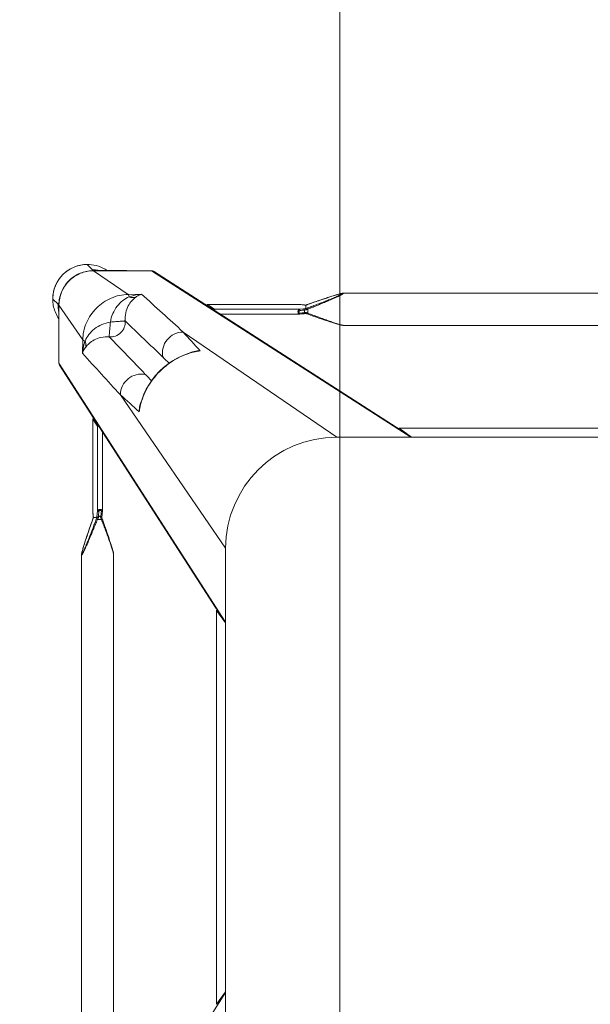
# Model space of a CAD drawing. Header units: metres. Extents: x 362935 to 596424, y 80601 to 172483.
# Tile 78 of 174: x 392677 to 392908, y 117731 to 118130. Entities that reach past the tile are written whole.
import ezdxf

# ---------------------------------------------------------------- set-up
doc = ezdxf.new("R2010")
doc.units = ezdxf.units.M
doc.layers.get('0').update_dxf_attribs({"color": 8, "lineweight": 5})
doc.layers.add('FURNITURE', color=8, linetype='Continuous', lineweight=5)

# ---------------------------------------------------------------- blocks, each defined once
blk = doc.blocks.new('SV2W-A')
at = {"linetype": 'Continuous', "lineweight": 0}
for p, q in [((-354.97, -19.68), (-354.97, -224.51)), ((-341.97, -19.68), (-341.97, -224.51)), ((-296.63, -17.09), (-296.63, -227.09)), ((-300.37, -42.33), (-300.37, -201.86)), ((-300.36, -42.33), (-300.36, -201.86)), ((-296.63, -197.09), (-364.11, -302.09)), ((-296.63, -196.83), (-300.36, -201.86)), ((-300.75, -203.05), (-363.88, -301.28)), ((-300.36, -201.86), (-300.37, -201.88)), ((-354.97, -224.5), (-354.97, -224.5)), ((-354.65, -226.06), (-354.59, -226.29)), ((-354.59, -226.29), (-354.52, -226.52)), ((-354.52, -226.52), (-354.45, -226.77)), ((-354.45, -226.77), (-354.34, -227.15)), ((-354.34, -227.15), (-354.22, -227.55)), ((-342.72, -227.55), (-342.6, -227.15)), ((-342.6, -227.15), (-342.49, -226.77)), ((-342.49, -226.77), (-342.42, -226.52)), ((-342.42, -226.52), (-342.35, -226.29)), ((-342.35, -226.29), (-342.29, -226.06)), ((-342.29, -226.06), (-342.23, -225.84)), ((-341.97, -224.5), (-341.97, -224.5)), ((-296.63, -227.09), (-339.25, -289.28)), ((-354.22, -227.55), (-354.1, -227.96)), ((-354.1, -227.96), (-353.92, -228.54)), ((-353.92, -228.54), (-353.73, -229.13)), ((-353.73, -229.13), (-353.48, -229.91)), ((-353.48, -229.91), (-353.16, -230.89)), ((-353.16, -230.89), (-352.82, -231.92)), ((-344.12, -231.92), (-343.78, -230.89)), ((-343.78, -230.89), (-343.46, -229.91)), ((-343.46, -229.91), (-343.21, -229.14)), ((-343.21, -229.14), (-343.02, -228.54)), ((-343.02, -228.54), (-342.84, -227.96)), ((-342.84, -227.96), (-342.72, -227.55)), ((-352.82, -231.92), (-352.4, -233.19)), ((-352.4, -233.19), (-351.93, -234.54)), ((-351.93, -234.54), (-351.44, -235.98)), ((-345.43, -235.77), (-344.94, -234.35)), ((-344.94, -234.35), (-344.48, -233.01)), ((-344.48, -233.01), (-344.12, -231.92)), ((-351.44, -235.98), (-350.9, -237.52)), ((-350.9, -237.52), (-350.37, -239.03)), ((-350.4, -238.93), (-350.4, -238.93)), ((-348.55, -238.76), (-346.89, -238.76)), ((-346.58, -239.03), (-346.37, -238.44)), ((-346.37, -238.44), (-345.88, -237.07)), ((-345.88, -237.07), (-345.43, -235.77)), ((-350.45, -242.25), (-350.46, -242.32)), ((-350.46, -242.32), (-350.46, -242.37)), ((-350.46, -242.37), (-350.46, -279.44)), ((-350.33, -241.16), (-350.45, -242.25)), ((-350.45, -242.31), (-350.43, -242.12)), ((-350.45, -242.25), (-350.45, -279.43)), ((-350.43, -242.12), (-350.36, -241.52)), ((-350.36, -241.52), (-350.32, -241.12)), ((-350.27, -240.63), (-350.33, -241.16)), ((-350.32, -241.12), (-350.25, -240.53)), ((-350.25, -240.47), (-350.27, -240.63)), ((-350.25, -240.47), (-350.25, -240.53)), ((-350.19, -239.73), (-350.2, -239.96)), ((-350.18, -239.56), (-350.19, -239.73)), ((-350.18, -239.58), (-350.18, -239.58)), ((-350.17, -239.59), (-348.76, -239.59)), ((-348.68, -240.53), (-348.47, -242.31)), ((-348.47, -276.63), (-348.47, -242.31)), ((-347.12, -240.18), (-348.17, -240.18)), ((-347.09, -240.52), (-347.12, -240.18)), ((-347.02, -241.07), (-347.09, -240.52)), ((-346.92, -241.96), (-347.02, -241.07)), ((-346.76, -239.58), (-346.71, -239.41)), ((-346.58, -241.43), (-346.69, -240.47)), ((-346.49, -242.25), (-346.58, -241.43)), ((-346.48, -274.2), (-346.48, -242.37)), ((-326.63, -339.57), (-221.63, -272.09)), ((-251.63, -272.09), (-313.82, -314.71)), ((-251.63, -272.09), (-41.63, -272.09)), ((-221.36, -272.09), (-226.39, -275.82)), ((-71.89, -272.09), (-66.86, -275.82)), ((-71.63, -272.09), (33.37, -339.57)), ((-350.45, -279.43), (-348.47, -276.63)), ((-325.82, -339.34), (-227.59, -276.22)), ((-226.42, -275.83), (-226.39, -275.82)), ((-226.39, -275.82), (-66.86, -275.82)), ((-226.39, -275.83), (-66.86, -275.83)), ((-66.86, -275.82), (-66.84, -275.83)), ((-350.45, -279.43), (-350.46, -279.45)), ((-331.27, -284.72), (-331.09, -285.48)), ((-331.27, -284.72), (-331.27, -284.72)), ((-364.11, -312.09), (-364.11, -302.09)), ((-354.57, -306.1), (-354.49, -311.53)), ((-309.89, -306.58), (-309.26, -306.74)), ((-309.26, -306.73), (-309.26, -306.73)), ((-364.14, -312.15), (-364.14, -325.61)), ((-354.49, -311.53), (-364.11, -325.56)), ((-364.11, -325.56), (-364.11, -312.09)), ((-254.44, -318.92), (-255.41, -319.24)), ((-253.66, -318.67), (-254.44, -318.92)), ((-253.06, -318.48), (-253.66, -318.67)), ((-252.49, -318.3), (-253.06, -318.48)), ((-252.08, -318.18), (-252.49, -318.3)), ((-251.68, -318.06), (-252.08, -318.18)), ((-250.93, -317.84), (-251.17, -317.91)), ((-250.7, -317.78), (-250.93, -317.84)), ((-249.04, -317.43), (-44.21, -317.43)), ((-249.04, -317.43), (-249.04, -317.43)), ((-266.91, -321.94), (-298.74, -321.94)), ((-264.15, -322.26), (-266.79, -321.95)), ((-264.82, -322.57), (-264.41, -322.62)), ((-264.71, -323.24), (-264.71, -322.98)), ((-262.02, -321.49), (-263.47, -322)), ((-262.77, -322.15), (-263.3, -322.35)), ((-263.3, -322.35), (-263.3, -324.01)), ((-260.49, -320.96), (-262.02, -321.49)), ((-259.06, -320.46), (-260.49, -320.96)), ((-257.71, -320), (-259.06, -320.46)), ((-256.44, -319.58), (-257.71, -320)), ((-255.41, -319.24), (-256.44, -319.58)), ((-366.61, -328.09), (-364.48, -325.96)), ((-364.3, -325.76), (-364.5, -325.96)), ((-303.98, -325.92), (-266.91, -325.92)), ((-303.98, -325.92), (-303.96, -325.92)), ((-303.96, -325.92), (-301.17, -323.94)), ((-266.79, -325.92), (-303.96, -325.92)), ((-266.85, -323.94), (-301.17, -323.94)), ((-266.91, -325.92), (-266.85, -325.92)), ((-264.32, -324.23), (-266.85, -323.94)), ((-266.79, -325.91), (-266.85, -325.92)), ((-266.85, -325.92), (-266.79, -325.92)), ((-266.06, -325.82), (-266.79, -325.91)), ((-266.79, -325.92), (-266.22, -325.85)), ((-266.22, -325.85), (-265.66, -325.79)), ((-265.66, -325.78), (-266.06, -325.82)), ((-265.66, -325.79), (-265.01, -325.71)), ((-265.26, -325.73), (-265.66, -325.78)), ((-265.07, -325.71), (-265.26, -325.73)), ((-265.01, -325.71), (-265.07, -325.71)), ((-265.01, -325.71), (-264.86, -325.69)), ((-264.13, -324.25), (-264.32, -324.23)), ((-264.13, -325.63), (-264.13, -324.25)), ((-264.12, -325.64), (-264.12, -325.64)), ((-263.52, -325.84), (-262.25, -326.29)), ((-263.47, -325.86), (-263.47, -325.86)), ((-262.25, -326.29), (-260.92, -326.76)), ((-260.92, -326.76), (-259.66, -327.2)), ((-336.06, -329.95), (-350.1, -339.57)), ((-336.06, -329.95), (-330.64, -330.03)), ((-259.66, -327.2), (-258.27, -327.67)), ((-258.27, -327.67), (-256.97, -328.11)), ((-256.97, -328.11), (-255.92, -328.46)), ((-255.92, -328.46), (-254.92, -328.79)), ((-254.92, -328.79), (-254.12, -329.05)), ((-254.12, -329.05), (-253.36, -329.29)), ((-253.36, -329.29), (-252.77, -329.48)), ((-252.77, -329.48), (-252.21, -329.65)), ((-252.21, -329.65), (-251.81, -329.77)), ((-251.81, -329.77), (-251.42, -329.88)), ((-251.42, -329.88), (-251.17, -329.95)), ((-251.17, -329.95), (-250.93, -330.02)), ((-250.93, -330.02), (-250.7, -330.09)), ((-250.7, -330.09), (-250.48, -330.15)), ((-250.48, -330.15), (-250.27, -330.2)), ((-249.04, -330.43), (-249.04, -330.43)), ((-249.04, -330.43), (-44.21, -330.43)), ((-352.63, -342.07), (-350.5, -339.94)), ((-350.14, -339.61), (-350.5, -339.96)), ((-350.1, -339.57), (-326.63, -339.57)), ((-349.88, -339.64), (-350.1, -339.64)), ((-349.47, -339.63), (-349.25, -339.62)), ((-336.69, -339.61), (-348.3, -339.61))]:
    blk.add_line(p, q, dxfattribs=at)
for points in [[(-354.97, -224.5), (-354.97, -224.55), (-354.97, -224.6), (-354.96, -224.66), (-354.95, -224.73), (-354.95, -224.79), (-354.93, -224.86), (-354.92, -224.93), (-354.91, -225.01), (-354.89, -225.09), (-354.87, -225.17), (-354.85, -225.26)], [(-354.85, -225.26), (-354.83, -225.35), (-354.81, -225.44), (-354.79, -225.54), (-354.76, -225.64), (-354.74, -225.74), (-354.71, -225.84), (-354.65, -226.06)], [(-342.23, -225.84), (-342.2, -225.74), (-342.18, -225.64), (-342.15, -225.54), (-342.13, -225.44), (-342.11, -225.35), (-342.09, -225.26), (-342.07, -225.17), (-342.05, -225.09), (-342.04, -225.01), (-342.02, -224.93), (-342.01, -224.86), (-342, -224.79), (-341.99, -224.73), (-341.98, -224.66), (-341.97, -224.6), (-341.97, -224.55), (-341.97, -224.5)], [(-350.37, -239.03), (-350.3, -239.22), (-350.23, -239.41), (-350.18, -239.58)], [(-346.71, -239.41), (-346.64, -239.22), (-346.58, -239.03)], [(-350.2, -239.96), (-350.22, -240.17), (-350.23, -240.36), (-350.25, -240.47)], [(-346.69, -240.47), (-346.71, -240.36), (-346.72, -240.17), (-346.74, -239.96), (-346.75, -239.73), (-346.76, -239.56)], [(-346.48, -242.37), (-346.48, -242.33), (-346.49, -242.25)], [(-331.09, -285.48), (-330.45, -287.6), (-329.64, -289.68), (-328.68, -291.7), (-327.56, -293.64), (-326.29, -295.5), (-324.88, -297.26), (-323.35, -298.91), (-321.69, -300.44), (-319.92, -301.84), (-318.06, -303.1), (-316.11, -304.2), (-314.09, -305.16), (-312.01, -305.95), (-309.89, -306.58)], [(-251.17, -317.91), (-251.3, -317.95), (-251.68, -318.06)], [(-249.04, -317.43), (-249.08, -317.43), (-249.14, -317.44), (-249.2, -317.44), (-249.26, -317.45), (-249.33, -317.46), (-249.4, -317.47), (-249.47, -317.48), (-249.54, -317.5), (-249.62, -317.51), (-249.71, -317.53), (-249.79, -317.55), (-249.88, -317.57), (-249.97, -317.59), (-250.07, -317.62), (-250.17, -317.64), (-250.27, -317.67), (-250.37, -317.69), (-250.48, -317.72), (-250.7, -317.78)], [(-266.79, -321.95), (-266.87, -321.94), (-266.91, -321.94)], [(-263.97, -322.18), (-264.21, -322.26), (-264.23, -322.26)], [(-263.47, -322), (-263.72, -322.09), (-263.97, -322.18)], [(-264.86, -325.69), (-264.66, -325.68), (-264.45, -325.66)], [(-264.45, -325.66), (-264.22, -325.65), (-264.1, -325.64)], [(-264.12, -325.64), (-264.1, -325.65), (-263.91, -325.71)], [(-263.91, -325.71), (-263.71, -325.78), (-263.52, -325.84)], [(-250.27, -330.2), (-250.17, -330.23), (-250.07, -330.25), (-249.97, -330.27), (-249.88, -330.3), (-249.79, -330.32)], [(-249.79, -330.32), (-249.71, -330.34), (-249.62, -330.35), (-249.54, -330.37), (-249.47, -330.38), (-249.4, -330.4), (-249.33, -330.41), (-249.26, -330.42), (-249.2, -330.42), (-249.14, -330.43), (-249.08, -330.43), (-249.04, -330.43)]]:
    blk.add_lwpolyline(points, dxfattribs=at)
for centre, radius, start, end in [((-251.63, -227.09), 45, 180, 270), ((-375.07, -247.72), 26.2, 18.5694, 19.6049), ((-373.45, -247.18), 24.49, 18.051, 18.5687), ((-323.68, -229.64), 26.98, 200.1485, 201.6429), ((-330, -229.53), 20.72, 206.4506, 208.295), ((-322.96, -250.38), 26.6, 154.3575, 155.5098), ((-311.23, -255.95), 39.59, 154.2603, 154.433), ((-367.05, -238.9), 16.88, 357.0641, 357.6759), ((-1488.38, 986.1), 1716.72, 312.01918, 312.36216), ((-303.41, -278.11), 28.55, 188.6076, 192.8248), ((-315.37, -281.05), 16.32, 184.6716, 192.9875), ((-303.14, -278.05), 28.83, 192.8187, 193.4009), ((-321.96, -282.77), 9.64, 196.6319, 205.2458), ((2352.86, -2757.36), 3652.24, 137.4859, 137.84284), ((533.51, -1130.99), 1199.48, 135.81604, 135.98775), ((6239.67, -6642.73), 9132.92, 135.992162, 136.124366), ((-362.7, -302.04), 1.4, 147.3901, 150.7628), ((-1155.71, 558.24), 1199.74, 314.01228, 314.18381), ((-6615.6, 6210.58), 9058.45, 313.875091, 314.008381), ((857.79, -1369.78), 1576.66, 137.62265, 137.99608), ((-307.31, -297.42), 9.64, 244.8369, 253.365), ((-302.59, -278.59), 28.83, 256.6036, 257.3408), ((-305.59, -290.84), 16.31, 257.0122, 265.3188), ((-302.64, -278.86), 28.56, 257.3353, 261.3875), ((-2711.65, 2300.55), 3548.12, 312.14906, 312.5165), ((-352.78, -328.05), 13.87, 145.025, 177.2496), ((-350.5, -325.9), 13.98, 167.6002, 175.417), ((-279.2, -289.39), 36.6, 295.327, 295.7487), ((-350.56, -325.9), 13.92, 175.4148, 179.399), ((-350.65, -325.9), 13.83, 179.4023, 180.2846), ((-350.13, -325.64), 14.01, 179.8531, 180.469), ((-350.12, -325.64), 14.02, 180.4691, 181.3029), ((-350.2, -325.51), 13.91, 180.2057, 180.3862), ((-350.19, -325.51), 13.92, 180.3862, 181.002), ((-264.14, -333.63), 7.98, 96.256, 96.6642), ((-263.43, -342.54), 16.92, 92.3246, 92.9034), ((-254.63, -300.3), 25.74, 248.146, 249.0892), ((-272.22, -350.42), 26.08, 70.3973, 71.9235), ((-254.08, -298.87), 27.27, 249.0791, 249.8493), ((-352.71, -328.06), 13.94, 177.2323, 182.568), ((-352.63, -328.09), 14, 179.9994, 270.0006), ((-352.6, -328.05), 14.05, 182.5915, 225.0299), ((-352.59, -328.06), 14.05, 224.9701, 267.4085), ((-352.6, -328.17), 13.94, 267.432, 272.7677), ((-352.6, -328.21), 13.9, 272.7783, 294.1428), ((-350.18, -325.58), 14.02, 266.524, 268.3651), ((-350.05, -325.61), 13.96, 266.0899, 267.968), ((-350.18, -325.59), 14.02, 268.3649, 270.1468), ((-350.05, -325.64), 13.93, 267.9679, 269.7939), ((-350.43, -326.03), 13.91, 269.7212, 274.5867), ((-350.44, -325.96), 13.98, 274.583, 282.3998), ((-348.3, -363.51), 23.91, 90.0085, 90.5994), ((-352.59, -328.24), 13.87, 294.1743, 304.9746), ((-326.57, -338.16), 1.4, 299.2372, 302.6099)]:
    blk.add_arc(centre, radius, start, end, dxfattribs=at)
for centre, major_axis, ratio, start_param, end_param in [((-298.87, -201.86), (1.5, 0.03), 0.156004, 3.141059, 4.025198), ((-297.97, -199.97), (0, 1.01), 0.981142, -4.712389, -4.167288), ((-226.39, -274.33), (0.03, 1.5), 0.156004, -4.025183, -3.141059), ((-224.51, -273.43), (1.01, 0), 0.981142, -2.115885, -1.570796), ((-68.75, -273.43), (1.01, 0), 0.981142, -1.570796, -1.025696), ((-347.48, -276.63), (1, 0.02), 0.16329, 2.061212, 3.021519), ((-349.46, -279.43), (1, 0.02), 0.16329, -3.139768, -2.066031), ((-303.96, -324.92), (0.02, 1), 0.16329, -4.217155, -3.143418), ((-301.17, -322.94), (0.02, 1), 0.16329, -3.021519, -2.061212), ((-336.84, -329.64), (0, 10), 0.182662, -3.059139, -3.024736)]:
    blk.add_ellipse(centre, major_axis=major_axis, ratio=ratio, start_param=start_param, end_param=end_param, dxfattribs=at)
for points, start_tangent, end_tangent in [([(-300.83, -203.62), (-300.6, -202.81)], (-0.021147, 0.999776), (0.538874, 0.842386)), ([(-300.6, -202.81), (-299.96, -202.27)], (0.538874, 0.842386), (0.916171, 0.400787)), ([(-354.97, -224.5), (-354.97, -224.46), (-354.95, -224.41), (-354.93, -224.39)], (0.004076, 0.999992), (0.999938, -0.011158)), ([(-354.87, -225.17), (-354.91, -224.95), (-354.93, -224.78), (-354.94, -224.65), (-354.92, -224.57)], (-0.204521, 0.978862), (0.588159, 0.808745)), ([(-354.93, -224.39), (-354.89, -224.41), (-354.84, -224.45), (-354.78, -224.52), (-354.71, -224.62), (-354.55, -224.87), (-354.38, -225.19), (-354.19, -225.56), (-353.99, -225.95), (-353.79, -226.37), (-353.59, -226.8), (-353.17, -227.71), (-352.75, -228.66), (-352.32, -229.63), (-351.9, -230.61), (-351.47, -231.61), (-351.05, -232.62), (-350.21, -234.65), (-349.37, -236.7), (-348.55, -238.76)], (0.999986, 0.00525), (0.369432, -0.929258)), ([(-354.92, -224.57), (-354.9, -224.56)], (0.588159, 0.808745), (0.999962, -0.008751)), ([(-354.9, -224.56), (-354.86, -224.58), (-354.81, -224.63), (-354.75, -224.71), (-354.68, -224.81), (-354.53, -225.09), (-354.36, -225.42), (-354.18, -225.8), (-354, -226.2), (-353.81, -226.63), (-353.62, -227.07), (-353.23, -227.99), (-352.84, -228.93), (-352.45, -229.9), (-352.06, -230.87), (-351.68, -231.86), (-351.29, -232.86), (-350.52, -234.87), (-349.76, -236.9), (-349.01, -238.93)], (0.999989, 0.004587), (0.344509, -0.938783)), ([(-350.4, -238.93), (-351.68, -235.28), (-352.3, -233.47), (-352.9, -231.68), (-353.48, -229.91), (-354.02, -228.19), (-354.51, -226.56), (-354.71, -225.82), (-354.87, -225.17)], (-0.335384, 0.942082), (-0.204521, 0.978862)), ([(-346.89, -238.76), (-346.14, -236.79), (-345.4, -234.83), (-344.68, -232.88), (-343.98, -230.95), (-343.32, -229.07), (-343.01, -228.16), (-342.71, -227.27), (-342.45, -226.42), (-342.21, -225.63), (-342.12, -225.28), (-342.04, -224.96), (-341.99, -224.7), (-341.97, -224.5)], (0.359834, 0.933016), (-0.001112, 0.999999)), ([(-348.55, -238.76), (-348.86, -238.88), (-349.01, -238.93)], (-0.938767, -0.344553), (-0.925511, -0.378721)), ([(-348.24, -239.35), (-348.42, -239.4), (-348.58, -239.46), (-348.7, -239.52), (-348.75, -239.58)], (-0.983623, -0.180239), (-0.33539, -0.942079)), ([(-348.24, -239.35), (-348.23, -239.58), (-348.17, -240.18)], (0.045036, -0.998985), (0.139178, -0.990267)), ([(-347.12, -240.18), (-347.14, -240), (-347.17, -239.35)], (-0.093423, 0.995627), (-0.027573, 0.99962)), ([(-347.17, -239.35), (-346.88, -239.44), (-346.79, -239.5), (-346.76, -239.56)], (0.983418, -0.181353), (0.047174, -0.998887)), ([(-346.89, -238.76), (-346.75, -238.82), (-346.63, -238.87), (-346.59, -238.89), (-346.56, -238.91), (-346.55, -238.92), (-346.54, -238.93)], (0.935298, -0.353861), (-0.311242, -0.950331)), ([(-350.46, -242.37), (-350.45, -242.31)], (0.00041, 1), (0.227044, 0.973885)), ([(-350.25, -240.53), (-350.24, -240.46), (-350.22, -240.25)], (0.116111, 0.993236), (0.086204, 0.996277)), ([(-350.22, -240.25), (-350.21, -240.13), (-350.19, -239.76)], (0.086204, 0.996277), (0.051277, 0.998684)), ([(-350.17, -239.59), (-350.18, -239.59), (-350.18, -239.58)], (-0.999997, 0.002385), (-0.335043, 0.942203)), ([(-348.75, -239.58), (-348.75, -239.59), (-348.76, -239.59)], (-0.335488, -0.942045), (-1, -0.00066)), ([(-348.75, -239.58), (-348.74, -239.84), (-348.68, -240.53)], (0.040503, -0.999179), (0.116382, -0.993204)), ([(-348.17, -240.18), (-348.35, -240.21), (-348.52, -240.29), (-348.63, -240.4), (-348.68, -240.53)], (-0.999304, -0.037304), (-0.11549, -0.993309)), ([(-347.96, -241.96), (-348.14, -241.99), (-348.31, -242.07), (-348.42, -242.18), (-348.47, -242.31)], (-0.999565, -0.029499), (-0.115609, -0.993295)), ([(-348.47, -242.31), (-348.37, -242.49), (-348.14, -242.64), (-347.82, -242.75), (-347.43, -242.8), (-347.05, -242.77), (-346.74, -242.68), (-346.63, -242.61), (-346.54, -242.54), (-346.5, -242.46), (-346.48, -242.37)], (0.227467, -0.973786), (0.002962, 0.999996)), ([(-348.17, -240.18), (-347.96, -241.96)], (0.119949, -0.99278), (0.118392, -0.992967)), ([(-347.96, -241.96), (-347.91, -242.13), (-347.79, -242.28), (-347.61, -242.4), (-347.38, -242.44), (-347.16, -242.4), (-347.01, -242.28), (-346.93, -242.13), (-346.92, -241.96)], (0.118387, -0.992968), (-0.113643, 0.993522)), ([(-347.12, -240.18), (-346.96, -240.2), (-346.83, -240.27), (-346.74, -240.36), (-346.69, -240.47)], (0.999291, -0.037637), (0.121036, -0.992648)), ([(-346.92, -241.96), (-346.76, -241.98), (-346.62, -242.05), (-346.53, -242.14), (-346.49, -242.25)], (0.999559, -0.029703), (0.119096, -0.992883)), ([(-228.16, -276.29), (-227.35, -276.06)], (0.999776, -0.021147), (0.842386, 0.538874)), ([(-227.35, -276.06), (-226.81, -275.43)], (0.842386, 0.538874), (0.400807, 0.916163)), ([(-331.19, -285.53), (-331.39, -284.77), (-331.63, -282.38)], (-0.287117, 0.957895), (0.005292, 0.999986)), ([(-309.27, -306.64), (-316.82, -303.68), (-323.3, -298.77), (-328.22, -292.29), (-331.18, -284.73)], (-0.972791, 0.231685), (-0.231761, 0.972773)), ([(-339.25, -289.28), (-338.4, -292.87), (-336.11, -295.77), (-332.81, -297.44), (-329.14, -297.57)], (0.014825, -0.99989), (0.983095, 0.183098)), ([(-364.11, -302.09), (-363.92, -301.35)], (-0.021147, 0.999776), (0.488372, 0.872635)), ([(-354.57, -306.1), (-354.37, -306.73), (-353.28, -308.6)], (0.260301, -0.965527), (0.618447, -0.785826)), ([(-354.57, -306.11), (-354.43, -307.37), (-353.53, -311.13)], (0.0867, -0.996234), (0.319704, -0.947517)), ([(-313.82, -314.71), (-317.4, -313.86), (-320.31, -311.57), (-321.98, -308.28), (-322.11, -304.6)], (-0.99989, 0.014824), (0.183096, 0.983095)), ([(-306.92, -307.1), (-307.73, -307.07), (-310.07, -306.65)], (-0.999986, -0.005311), (-0.957888, 0.287143)), ([(-354.49, -311.53), (-354.36, -311.43), (-354.16, -311.33), (-353.53, -311.13)], (0.668755, 0.743483), (0.971581, 0.236707)), ([(-353.53, -311.13), (-353.2, -309.83), (-353.28, -308.59)], (0.373525, 0.92762), (-0.238599, 0.971118)), ([(-353.53, -311.13), (-352, -313.69), (-349.7, -316.02), (-346.72, -317.78), (-343.29, -318.75)], (0.411135, -0.911574), (0.988934, -0.148359)), ([(-353.28, -308.6), (-351.91, -310.07), (-349.86, -311.51), (-347.1, -312.54), (-343.76, -312.75)], (0.62019, -0.784452), (0.995092, 0.098955)), ([(-364.14, -312.15), (-364.11, -312.09)], (0.412197, 0.911095), (0.541795, 0.840511)), ([(-354.49, -311.53), (-352.98, -318.49), (-348.95, -324.41), (-343.02, -328.44), (-336.06, -329.95)], (0.01725, -0.999851), (0.999852, -0.017219)), ([(-343.76, -312.75), (-341.22, -313.11), (-339.05, -314.51), (-337.65, -316.68), (-337.29, -319.23)], (0.997201, 0.074771), (-0.074771, -0.997201)), ([(-343.29, -318.75), (-343.48, -316.61), (-343.56, -315.62), (-343.63, -314.74), (-343.7, -313.99), (-343.73, -313.4), (-343.74, -312.97), (-343.75, -312.84), (-343.76, -312.75)], (-0.130574, 0.991439), (-0.397057, 0.917794)), ([(-343.29, -318.75), (-342.32, -322.18), (-340.56, -325.16), (-338.23, -327.47), (-335.67, -328.99)], (0.14814, -0.988966), (0.911624, -0.411025)), ([(-343.29, -318.75), (-341.15, -318.94), (-340.16, -319.02), (-339.28, -319.1), (-338.53, -319.16), (-337.93, -319.2), (-337.51, -319.2), (-337.37, -319.21), (-337.29, -319.23)], (0.991435, -0.130599), (0.917848, -0.396932)), ([(-249.04, -317.43), (-249.23, -317.45), (-249.48, -317.5), (-249.78, -317.57), (-250.12, -317.66), (-250.87, -317.88), (-251.69, -318.14), (-252.54, -318.42), (-253.42, -318.72), (-255.23, -319.35), (-257.09, -320.02), (-258.97, -320.71), (-260.86, -321.42), (-262.77, -322.15)], (-0.999999, 0.001275), (-0.933497, -0.358586)), ([(-337.29, -319.23), (-337.08, -322.56), (-336.04, -325.32), (-334.61, -327.37), (-333.13, -328.74)], (-0.098992, -0.995088), (0.78457, -0.62004)), ([(-266.85, -323.94), (-267.02, -323.83), (-267.18, -323.61), (-267.29, -323.28), (-267.33, -322.89), (-267.31, -322.51), (-267.22, -322.2), (-267.15, -322.09), (-267.08, -322.01), (-267, -321.96), (-266.91, -321.94)], (-0.973769, 0.227537), (0.999998, 0.001913)), ([(-266.5, -323.42), (-266.66, -323.37), (-266.82, -323.25), (-266.93, -323.07), (-266.98, -322.84), (-266.93, -322.62), (-266.82, -322.47), (-266.66, -322.4), (-266.5, -322.38)], (-0.992967, 0.118395), (0.99353, -0.113571)), ([(-266.79, -321.95), (-266.75, -321.96), (-266.63, -322.03)], (0.992883, -0.119095), (0.700914, -0.713246)), ([(-266.63, -322.03), (-266.59, -322.07), (-266.52, -322.22)], (0.700914, -0.713246), (0.282291, -0.959329)), ([(-266.52, -322.22), (-266.5, -322.38)], (0.282291, -0.959329), (0.029703, -0.999559)), ([(-266.5, -322.38), (-264.82, -322.57)], (0.993521, -0.113646), (0.993656, -0.112462)), ([(-263.54, -322.47), (-264.17, -322.75), (-264.71, -322.98)], (-0.903956, -0.427625), (-0.939721, -0.341942)), ([(-264.71, -322.98), (-264.48, -322.71), (-264.41, -322.62)], (0.667444, 0.74466), (0.662044, 0.749465)), ([(-264.36, -322.56), (-264.41, -322.62)], (-0.522581, -0.85259), (-0.662043, -0.749465)), ([(-264.23, -322.26), (-264.27, -322.29), (-264.28, -322.32), (-264.29, -322.36), (-264.31, -322.45), (-264.36, -322.56)], (-0.95039, -0.311061), (-0.522581, -0.85259)), ([(-263.3, -322.35), (-263.36, -322.21), (-263.41, -322.1), (-263.43, -322.06), (-263.45, -322.03), (-263.46, -322.01), (-263.47, -322)], (-0.353863, 0.935297), (-0.9503, -0.311336)), ([(-364.27, -325.72), (-364.3, -325.76)], (-0.366739, -0.930324), (-0.707107, -0.707107)), ([(-364.14, -324.81), (-364.21, -325.4), (-364.24, -325.6), (-364.27, -325.72)], (-0.105593, -0.994409), (-0.366739, -0.930324)), ([(-364.14, -325.61), (-364.11, -325.56)], (0.545324, 0.838225), (0.677451, 0.735568)), ([(-351.03, -339.58), (-356.03, -338.32), (-360.24, -335.33), (-363.07, -331.01), (-364.14, -325.96)], (-0.99816, 0.060632), (-0.022737, 0.999741)), ([(-351, -339.54), (-356.02, -338.23), (-360.23, -335.19), (-363.05, -330.83), (-364.11, -325.75)], (-0.997672, 0.068188), (-0.017487, 0.999847)), ([(-266.85, -325.92), (-266.91, -325.92)], (-0.973777, -0.227505), (-1, -0.000171)), ([(-266.85, -323.94), (-266.72, -323.88), (-266.6, -323.77), (-266.53, -323.61), (-266.5, -323.42)], (0.993295, 0.115609), (0.029499, 0.999565)), ([(-264.41, -323.67), (-266.5, -323.42)], (-0.992731, 0.120357), (-0.992967, 0.118392)), ([(-264.29, -325.65), (-264.49, -325.66), (-265.01, -325.7)], (-0.998714, -0.050704), (-0.994039, -0.10903)), ([(-264.71, -323.24), (-264.05, -323.61), (-263.3, -324.01)], (0.857811, -0.513965), (0.89551, -0.445042)), ([(-264.41, -323.67), (-264.71, -323.24)], (-0.5842, 0.81161), (-0.594033, 0.804441)), ([(-264.41, -323.67), (-264.29, -323.99), (-264.21, -324.19)], (0.584199, -0.81161), (0.839827, -0.542855)), ([(-264.21, -324.19), (-264.15, -324.23), (-264.14, -324.24), (-264.13, -324.25)], (0.839827, -0.542855), (-0.000004, -1)), ([(-264.12, -325.64), (-264.12, -325.64), (-264.13, -325.63)], (-0.942053, 0.335465), (-0.000699, 1)), ([(-263.3, -324.01), (-263.41, -324.32), (-263.47, -324.47)], (-0.344552, -0.938767), (-0.378696, -0.925521)), ([(-263.47, -324.47), (-261.44, -325.22), (-259.41, -325.98), (-257.4, -326.75), (-256.4, -327.14), (-255.41, -327.53), (-254.43, -327.92), (-253.47, -328.31), (-252.52, -328.69), (-251.61, -329.08), (-251.17, -329.27), (-250.74, -329.46), (-250.34, -329.65), (-249.96, -329.82), (-249.63, -329.99), (-249.35, -330.15), (-249.25, -330.21), (-249.17, -330.27), (-249.12, -330.32), (-249.1, -330.36)], (0.938783, -0.344508), (-0.005917, -0.999982)), ([(-249.71, -330.33), (-250.36, -330.17), (-251.11, -329.97), (-252.73, -329.48), (-254.45, -328.94), (-256.22, -328.36), (-258.01, -327.76), (-259.82, -327.14), (-263.47, -325.86)], (-0.978676, 0.205408), (-0.942082, 0.335383)), ([(-263.3, -324.01), (-261.24, -324.84), (-259.19, -325.67), (-257.15, -326.51), (-256.15, -326.94), (-255.15, -327.36), (-254.16, -327.79), (-253.19, -328.21), (-252.25, -328.63), (-251.34, -329.05), (-250.9, -329.26), (-250.49, -329.46), (-250.09, -329.65), (-249.73, -329.84), (-249.41, -330.02), (-249.16, -330.17), (-249.06, -330.24), (-248.99, -330.3), (-248.94, -330.35), (-248.93, -330.39)], (0.929258, -0.36943), (-0.007184, -0.999974)), ([(-335.67, -328.99), (-335.86, -329.62), (-335.96, -329.82), (-336.06, -329.95)], (-0.236709, -0.97158), (-0.743483, -0.668755)), ([(-335.67, -328.99), (-334.36, -328.66), (-333.13, -328.74)], (0.927588, 0.373604), (0.971005, -0.239059)), ([(-335.67, -328.99), (-334.42, -329.37), (-330.64, -330.03)], (0.947516, -0.319709), (0.996233, -0.086715)), ([(-333.13, -328.74), (-332.51, -329.19), (-330.64, -330.03)], (0.785832, -0.61844), (0.965483, -0.260466)), ([(-249.3, -330.4), (-249.39, -330.39), (-249.71, -330.33)], (-0.995831, 0.091221), (-0.978676, 0.205408)), ([(-249.1, -330.36), (-249.15, -330.4), (-249.22, -330.4), (-249.3, -330.4)], (0.008398, -0.999965), (-0.995831, 0.091221)), ([(-248.93, -330.39), (-248.94, -330.41), (-248.97, -330.43), (-249.04, -330.43)], (0.010617, -0.999944), (-0.999988, -0.004823)), ([(-350.1, -339.57), (-350.14, -339.61)], (-0.710876, -0.703317), (-0.853614, -0.520906)), ([(-349.9, -339.64), (-349.81, -339.64), (-349.47, -339.63)], (0.999996, 0.002901), (0.999481, 0.032219)), ([(-349.25, -339.62), (-349.09, -339.62), (-348.55, -339.61)], (0.999498, 0.031694), (0.999947, 0.010313)), ([(-326.63, -339.57), (-325.89, -339.39)], (0.999776, -0.021147), (0.872635, 0.488372))]:
    blk.add_spline(points, degree=3, dxfattribs=dict(at, start_tangent=start_tangent, end_tangent=end_tangent))

msp = doc.modelspace()

# ---------------------------------------------------------------- linework, layer by layer
at = {"layer": 'FURNITURE', "elevation": 1343980.86}
msp.add_lwpolyline([(394082.91, 115967.95), (394082.91, 116421.95), (392806.79, 116421.95), (392806.79, 118775.46), (392352.78, 118775.45), (392352.79, 115967.95)], close=True, dxfattribs=at)

# ---------------------------------------------------------------- block references
at = {"layer": 'FURNITURE', "rotation": 270}
msp.add_blockref('SV2W-A', (393032.61, 117664.16, 1343980.86), dxfattribs=at)

doc.saveas('drawing.dxf')
